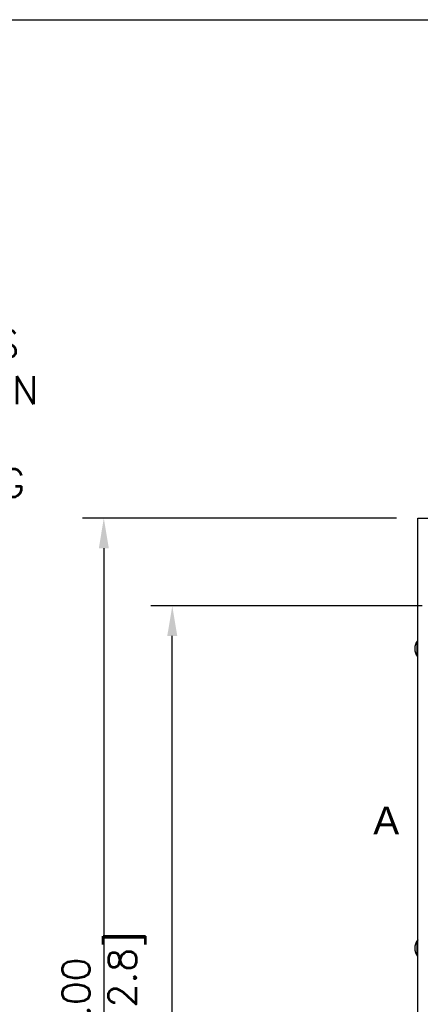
# Model space of a CAD drawing. Header units: inches. Extents: x -1 to 102, y 3 to 82.
# Tile 13 of 19: x 61 to 70, y 59 to 82. Entities that reach past the tile are written whole.
import ezdxf

# ---------------------------------------------------------------- set-up
doc = ezdxf.new("R2010")
doc.units = ezdxf.units.IN
doc.header["$LTSCALE"] = 12
doc.header["$MEASUREMENT"] = 0
doc.header["$PDSIZE"] = -1
doc.linetypes.add('SLD-Solid', pattern=[0])
for name, color, linetype, lineweight in [('DIMENSIONS', 140, 'SLD-Solid', 25), ('DIMENSIONS @ 1', 140, 'SLD-Solid', 25), ('TEXT', 140, 'SLD-Solid', 25)]:
    doc.layers.add(name, color=color, linetype=linetype, lineweight=lineweight)
doc.styles.add('ROMANS', font='romans.shx')
doc.styles.add('SEACAD_arial_ttf', font='arial.ttf')
doc.dimstyles.new('FSTD1', dxfattribs={"dimtxt": 0.65, "dimasz": 0.7, "dimexe": 0.5, "dimexo": 0.5, "dimgap": 0.25, "dimtad": 1, "dimzin": 1, "dimdsep": 46, "dimtxsty": 'ROMANS', "dimcen": 0.5, "dimadec": 0, "dimazin": 0, "dimtfac": 1, "dimtmove": 0, "dimatfit": 3, "dimfxl": 0, "dimtolj": 1, "dimarcsym": 0})

# ---------------------------------------------------------------- blocks, each defined once
blk = doc.blocks.new('*D92')
at = {"layer": 'Defpoints', "color": 0}
for p in [(64.535, 67.87), (70.876, 67.87), (70.277, 37.92)]:
    blk.add_point(p, dxfattribs=at)
at = {"layer": 'DIMENSIONS', "color": 0, "lineweight": -2}
for p, q in [((70.376, 67.87), (64.035, 67.87)), ((64.535, 38.62), (64.535, 67.17)), ((68.748, 37.92), (64.035, 37.92)), ((69.777, 37.92), (69.748, 37.92))]:
    blk.add_line(p, q, dxfattribs=at)
at = {"layer": 'DIMENSIONS', "color": 0}
for points in [[(64.418, 67.17), (64.652, 67.17), (64.535, 67.87)], [(64.418, 38.62), (64.652, 38.62), (64.535, 37.92)]]:
    blk.add_solid(points, dxfattribs=at)
at = {"layer": 'DIMENSIONS', "color": 0, "char_height": 0.65, "attachment_point": 5, "rotation": 90, "style": 'ROMANS'}
for s, insert in [('\\A1;[760.7]', (65.28, 52.895)), ('\\A1;29.95', (63.96, 52.895))]:
    blk.add_mtext(s, dxfattribs=dict(at, insert=insert))
blk = doc.blocks.new('*D100')
at = {"layer": 'Defpoints', "color": 0}
for p in [(70.277, 69.92), (62.935, 37.92), (70.277, 37.92)]:
    blk.add_point(p, dxfattribs=at)
at = {"layer": 'DIMENSIONS', "color": 0, "lineweight": -2}
for p, q in [((69.777, 69.92), (62.435, 69.92)), ((62.935, 69.22), (62.935, 38.62)), ((69.777, 37.92), (62.435, 37.92))]:
    blk.add_line(p, q, dxfattribs=at)
at = {"layer": 'DIMENSIONS', "color": 0}
for points in [[(62.819, 69.22), (63.052, 69.22), (62.935, 69.92)], [(62.819, 38.62), (63.052, 38.62), (62.935, 37.92)]]:
    blk.add_solid(points, dxfattribs=at)
at = {"layer": 'DIMENSIONS', "color": 0, "insert": (62.935, 58.399), "char_height": 0.65, "attachment_point": 5, "rotation": 90, "style": 'ROMANS'}
blk.add_mtext('\\A1;32.00\\P [812.8]', dxfattribs=at)

msp = doc.modelspace()

# ---------------------------------------------------------------- linework, layer by layer
for p, q in [((70.277, 69.92), (82.077, 69.92)), ((70.277, 37.92), (70.277, 69.92))]:
    msp.add_line(p, q)
for centre in [(70.505, 66.87), (70.505, 59.87)]:
    msp.add_arc(centre, 0.303, 142.2875, 217.7125)
for points, weights in [([(70.266, 67.057), (70.25, 67.047), (70.251, 66.868), (70.251, 66.689), (70.266, 66.684)], [1, 0.72245530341, 1, 0.722455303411, 1]), ([(70.266, 60.057), (70.25, 60.047), (70.251, 59.868), (70.251, 59.689), (70.266, 59.684)], [1, 0.722455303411, 1, 0.72245530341, 1])]:
    msp.add_rational_spline(points, weights, degree=2, knots=[0, 0, 0, 0.5, 0.5, 1, 1, 1])
for points in [[(70.277, 67.064), (70.276, 67.064), (70.274, 67.063), (70.272, 67.062), (70.271, 67.061)], [(70.277, 60.064), (70.276, 60.064), (70.274, 60.063), (70.272, 60.062), (70.271, 60.061)]]:
    msp.add_open_spline(points, degree=3, knots=[0.96853619, 0.96853619, 0.96853619, 0.96853619, 0.98567535, 1, 1, 1, 1])
at = {"layer": 'TEXT'}
msp.add_line((-1.239, 81.572), (101.792, 81.572), dxfattribs=at)

# ---------------------------------------------------------------- texts
at = {"layer": 'TEXT', "style": 'SEACAD_arial_ttf'}
msp.add_text('A', height=0.65, dxfattribs=at).set_placement((69.232, 62.532))
msp.add_text('A', height=0.65, dxfattribs=at).set_placement((69.232, 62.532))
at = {"layer": 'TEXT', "insert": (53.575, 74.321), "char_height": 0.65, "attachment_point": 1, "style": 'ROMANS'}
msp.add_mtext_dynamic_manual_height_columns('EASY HANG TABS\\PFOR INSTALLATION\\PREST ON AIR\\PSUPPLY OPENING', width=9.32174, gutter_width=1, heights=[0], dxfattribs=at)

# ---------------------------------------------------------------- dimensions: what is measured, and where the dimension line sits
at = {"layer": 'DIMENSIONS @ 1'}
dim = msp.add_linear_dim(base=(62.935, 37.92), p1=(70.277, 69.92), p2=(70.277, 37.92), angle=90, dimstyle='FSTD1', override={"dimscale": 1, "dimpost": '\\X', "dimtix": 0, "dimtofl": 1, "dimtmove": 0, "dimatfit": 3}, dxfattribs=at)
dim.commit()
dim.dimension.update_dxf_attribs({"geometry": '*D100', "text_midpoint": (62.935, 58.399), "dimtype": 128})
dim = msp.add_linear_dim(base=(64.535, 67.87), p1=(70.277, 37.92), p2=(70.876, 67.87), angle=90, dimstyle='FSTD1', override={"dimscale": 1, "dimpost": '<>\\X', "dimtix": 0, "dimtofl": 1, "dimtmove": 0, "dimatfit": 3}, dxfattribs=at)
dim.commit()
dim.dimension.update_dxf_attribs({"geometry": '*D92', "text_midpoint": (64.535, 52.895)})

doc.saveas('drawing.dxf')
